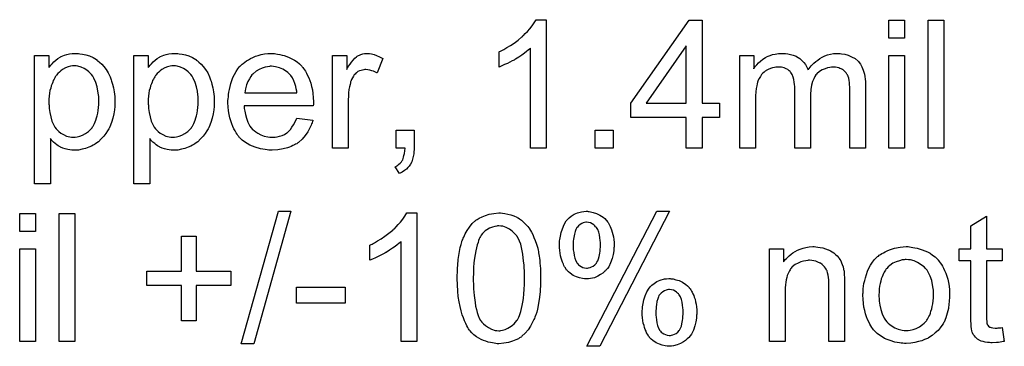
# Model space of a CAD drawing. Extents: x -2 to 8.5, y -2.9 to 5.2.
# Tile 178 of 207: x 5.163 to 5.78, y 2.935 to 3.14. Entities that reach past the tile are written whole.
import ezdxf

# ---------------------------------------------------------------- set-up
doc = ezdxf.new("R2010")
doc.units = 0
doc.layers.add('acc-ni-360-20-out-a_document', color=1, linetype='CONTINUOUS')

msp = doc.modelspace()

# ---------------------------------------------------------------- linework, layer by layer
at = {"layer": 'acc-ni-360-20-out-a_document', "color": 1}
for points in [[(5.492921, 3.059366), (5.483086, 3.059366), (5.483086, 3.12196), (5.482971, 3.121844), (5.482392, 3.121382), (5.481698, 3.120687), (5.480541, 3.119878), (5.479268, 3.118836), (5.477648, 3.117679), (5.475797, 3.116406), (5.473715, 3.115134), (5.473599, 3.115134), (5.473483, 3.115018), (5.472789, 3.114555), (5.471632, 3.113977), (5.470243, 3.113282), (5.468624, 3.112473), (5.466888, 3.111663), (5.465153, 3.110853), (5.463417, 3.110159), (5.463417, 3.119646), (5.463533, 3.119646), (5.463764, 3.119877), (5.464227, 3.119993), (5.464806, 3.12034), (5.4655, 3.120687), (5.46631, 3.12115), (5.468277, 3.122307), (5.470591, 3.12358), (5.472905, 3.1252), (5.475334, 3.127051), (5.477764, 3.129018), (5.47788, 3.129133), (5.477995, 3.129249), (5.478342, 3.129596), (5.478805, 3.129943), (5.479847, 3.1311), (5.481235, 3.132489), (5.482623, 3.134109), (5.484127, 3.13596), (5.4854, 3.137811), (5.486557, 3.139778), (5.492921, 3.139778), (5.492921, 3.059366)], [(5.590572, 3.087597), (5.601447, 3.087597), (5.601447, 3.078573), (5.590572, 3.078573), (5.590572, 3.059366), (5.580737, 3.059366), (5.580737, 3.078573), (5.545911, 3.078573), (5.545911, 3.087597), (5.582588, 3.139431), (5.590572, 3.139431), (5.590572, 3.087597)], [(5.717379, 3.128208), (5.707544, 3.128208), (5.707544, 3.139431), (5.717379, 3.139431), (5.717379, 3.128208)], [(5.742023, 3.059366), (5.732188, 3.059366), (5.732188, 3.139431), (5.742023, 3.139431), (5.742023, 3.059366)], [(5.580737, 3.123464), (5.555514, 3.087597), (5.580737, 3.087597), (5.580737, 3.123464)], [(5.199968, 3.118605), (5.200778, 3.118489), (5.202514, 3.118258), (5.204596, 3.117795), (5.206795, 3.117101), (5.208993, 3.116059), (5.211191, 3.114787), (5.211307, 3.114787), (5.211423, 3.114555), (5.212117, 3.114092), (5.213158, 3.113167), (5.214431, 3.11201), (5.215819, 3.110506), (5.217208, 3.108655), (5.218596, 3.106456), (5.219753, 3.104026), (5.219753, 3.103911), (5.219869, 3.103679), (5.219984, 3.103332), (5.220216, 3.102869), (5.220447, 3.102175), (5.220679, 3.101365), (5.221257, 3.099514), (5.221836, 3.0972), (5.222298, 3.094655), (5.222645, 3.091762), (5.222761, 3.088754), (5.222761, 3.088638), (5.222761, 3.088407), (5.222761, 3.087944), (5.222761, 3.08725), (5.222645, 3.08644), (5.222645, 3.085515), (5.222414, 3.083432), (5.221951, 3.080887), (5.221373, 3.078225), (5.220563, 3.075449), (5.219522, 3.072672), (5.219522, 3.072556), (5.219406, 3.072325), (5.219175, 3.071978), (5.218943, 3.071515), (5.218133, 3.070242), (5.217092, 3.068622), (5.215819, 3.066887), (5.214199, 3.065151), (5.212348, 3.063416), (5.21015, 3.061796), (5.210034, 3.061796), (5.209918, 3.06168), (5.209571, 3.061449), (5.209109, 3.061218), (5.207952, 3.060639), (5.206332, 3.059945), (5.204365, 3.059251), (5.202282, 3.058672), (5.199853, 3.058209), (5.197423, 3.058094), (5.196613, 3.058094), (5.195687, 3.058209), (5.19453, 3.058325), (5.193142, 3.058556), (5.191638, 3.058903), (5.190134, 3.059366), (5.18863, 3.060061), (5.188514, 3.060176), (5.187935, 3.060408), (5.187241, 3.06087), (5.186316, 3.061565), (5.18539, 3.062259), (5.184233, 3.063184), (5.183192, 3.064226), (5.182266, 3.065383), (5.182266, 3.037152), (5.172432, 3.037152), (5.172432, 3.117448), (5.181341, 3.117448), (5.181341, 3.109811), (5.181456, 3.110043), (5.181919, 3.110506), (5.182498, 3.111316), (5.183423, 3.112241), (5.184465, 3.113398), (5.185622, 3.114439), (5.18701, 3.115481), (5.188398, 3.116406), (5.18863, 3.116522), (5.189092, 3.116753), (5.190018, 3.117101), (5.191175, 3.117563), (5.192564, 3.118026), (5.194183, 3.118373), (5.196034, 3.118605), (5.198117, 3.11872), (5.19939, 3.11872), (5.199968, 3.118605)], [(5.262215, 3.118605), (5.263025, 3.118489), (5.26476, 3.118258), (5.266843, 3.117795), (5.269041, 3.117101), (5.271239, 3.116059), (5.273438, 3.114787), (5.273553, 3.114787), (5.273669, 3.114555), (5.274363, 3.114092), (5.275405, 3.113167), (5.276677, 3.11201), (5.278066, 3.110506), (5.279454, 3.108655), (5.280843, 3.106456), (5.282, 3.104026), (5.282, 3.103911), (5.282115, 3.103679), (5.282231, 3.103332), (5.282462, 3.102869), (5.282694, 3.102175), (5.282925, 3.101365), (5.283504, 3.099514), (5.284082, 3.0972), (5.284545, 3.094655), (5.284892, 3.091762), (5.285008, 3.088754), (5.285008, 3.088638), (5.285008, 3.088407), (5.285008, 3.087944), (5.285008, 3.08725), (5.284892, 3.08644), (5.284892, 3.085515), (5.284661, 3.083432), (5.284198, 3.080887), (5.283619, 3.078225), (5.28281, 3.075449), (5.281768, 3.072672), (5.281768, 3.072556), (5.281653, 3.072325), (5.281421, 3.071978), (5.28119, 3.071515), (5.28038, 3.070242), (5.279338, 3.068622), (5.278066, 3.066887), (5.276446, 3.065151), (5.274595, 3.063416), (5.272396, 3.061796), (5.272281, 3.061796), (5.272165, 3.06168), (5.271818, 3.061449), (5.271355, 3.061218), (5.270198, 3.060639), (5.268578, 3.059945), (5.266611, 3.059251), (5.264529, 3.058672), (5.262099, 3.058209), (5.259669, 3.058094), (5.25886, 3.058094), (5.257934, 3.058209), (5.256777, 3.058325), (5.255389, 3.058556), (5.253885, 3.058903), (5.25238, 3.059366), (5.250876, 3.060061), (5.250761, 3.060176), (5.250182, 3.060408), (5.249488, 3.06087), (5.248562, 3.061565), (5.247637, 3.062259), (5.24648, 3.063184), (5.245438, 3.064226), (5.244513, 3.065383), (5.244513, 3.037152), (5.234678, 3.037152), (5.234678, 3.117448), (5.243587, 3.117448), (5.243587, 3.109811), (5.243703, 3.110043), (5.244166, 3.110506), (5.244744, 3.111316), (5.24567, 3.112241), (5.246711, 3.113398), (5.247868, 3.114439), (5.249257, 3.115481), (5.250645, 3.116406), (5.250876, 3.116522), (5.251339, 3.116753), (5.252265, 3.117101), (5.253422, 3.117563), (5.25481, 3.118026), (5.25643, 3.118373), (5.258281, 3.118605), (5.260364, 3.11872), (5.261636, 3.11872), (5.262215, 3.118605)], [(5.32261, 3.118605), (5.323536, 3.118489), (5.324693, 3.118258), (5.325966, 3.118026), (5.32747, 3.117679), (5.328858, 3.117332), (5.330478, 3.116753), (5.331982, 3.116175), (5.333602, 3.115365), (5.335222, 3.114439), (5.336841, 3.113398), (5.338346, 3.112126), (5.339734, 3.110737), (5.33985, 3.110621), (5.340081, 3.11039), (5.340428, 3.109927), (5.340891, 3.109233), (5.341469, 3.108423), (5.342048, 3.107497), (5.342742, 3.10634), (5.343436, 3.104952), (5.344131, 3.103448), (5.344825, 3.101828), (5.345403, 3.099977), (5.345982, 3.09801), (5.346444, 3.095812), (5.346792, 3.093498), (5.347023, 3.091068), (5.347139, 3.088407), (5.347139, 3.088291), (5.347139, 3.087829), (5.347139, 3.087019), (5.347023, 3.085862), (5.303636, 3.085862), (5.303636, 3.085746), (5.303636, 3.085399), (5.303751, 3.084936), (5.303751, 3.084242), (5.303867, 3.083432), (5.304098, 3.082506), (5.304445, 3.080424), (5.30514, 3.07811), (5.306065, 3.075564), (5.307338, 3.07325), (5.308958, 3.071168), (5.309073, 3.071168), (5.309189, 3.070936), (5.309883, 3.070358), (5.310925, 3.069548), (5.312313, 3.068738), (5.314164, 3.067812), (5.316247, 3.067003), (5.318561, 3.066424), (5.319833, 3.066308), (5.321222, 3.066193), (5.322148, 3.066193), (5.323189, 3.066308), (5.324462, 3.06654), (5.32585, 3.066887), (5.32747, 3.06735), (5.328974, 3.068044), (5.330478, 3.068969), (5.330594, 3.069085), (5.331172, 3.069548), (5.331866, 3.070242), (5.332676, 3.071168), (5.333602, 3.07244), (5.334643, 3.07406), (5.335684, 3.075911), (5.33661, 3.07811), (5.346792, 3.076837), (5.346792, 3.076721), (5.346676, 3.07649), (5.34656, 3.076027), (5.346329, 3.075333), (5.345982, 3.074639), (5.345635, 3.073713), (5.344709, 3.071746), (5.343552, 3.069548), (5.341932, 3.067234), (5.340081, 3.065036), (5.337767, 3.062953), (5.337651, 3.062953), (5.33742, 3.062722), (5.337073, 3.06249), (5.33661, 3.062143), (5.335916, 3.061796), (5.335222, 3.061449), (5.334296, 3.060986), (5.333255, 3.060523), (5.332098, 3.060061), (5.330941, 3.059598), (5.328048, 3.058903), (5.324809, 3.058325), (5.321222, 3.058094), (5.319949, 3.058094), (5.319139, 3.058209), (5.318098, 3.058325), (5.316825, 3.058556), (5.315437, 3.058788), (5.313933, 3.059019), (5.310693, 3.059945), (5.308958, 3.060639), (5.307338, 3.061333), (5.305602, 3.062259), (5.303983, 3.0633), (5.302479, 3.064457), (5.300974, 3.065845), (5.300859, 3.065961), (5.300627, 3.066193), (5.30028, 3.066655), (5.299817, 3.06735), (5.299239, 3.06816), (5.29866, 3.069085), (5.297966, 3.070242), (5.297272, 3.071515), (5.296578, 3.073019), (5.295884, 3.074639), (5.295305, 3.07649), (5.294727, 3.078457), (5.294264, 3.080539), (5.293917, 3.082853), (5.293685, 3.085283), (5.29357, 3.087829), (5.29357, 3.087944), (5.29357, 3.088523), (5.29357, 3.089217), (5.293685, 3.090258), (5.293801, 3.091531), (5.293917, 3.092919), (5.294148, 3.094539), (5.294495, 3.096159), (5.295421, 3.099861), (5.295999, 3.101713), (5.296694, 3.103679), (5.297619, 3.105531), (5.29866, 3.107266), (5.299817, 3.109002), (5.30109, 3.110621), (5.301206, 3.110737), (5.301437, 3.110968), (5.3019, 3.111316), (5.302479, 3.111894), (5.303173, 3.112473), (5.304098, 3.113167), (5.30514, 3.113977), (5.306412, 3.114671), (5.307685, 3.115481), (5.309189, 3.116175), (5.310809, 3.116869), (5.312544, 3.117448), (5.314396, 3.118026), (5.316363, 3.118373), (5.318445, 3.118605), (5.320643, 3.11872), (5.3218, 3.11872), (5.32261, 3.118605)], [(5.382311, 3.118605), (5.383584, 3.118373), (5.385088, 3.11791), (5.386708, 3.117332), (5.388559, 3.116522), (5.390526, 3.115481), (5.38694, 3.106456), (5.386824, 3.106572), (5.386361, 3.106803), (5.385667, 3.10715), (5.384741, 3.107497), (5.3837, 3.107845), (5.382427, 3.108192), (5.381154, 3.108423), (5.379882, 3.108539), (5.379303, 3.108539), (5.378725, 3.108423), (5.377915, 3.108307), (5.377105, 3.108076), (5.376064, 3.107729), (5.375022, 3.107266), (5.374097, 3.106572), (5.373981, 3.106456), (5.373634, 3.106225), (5.373287, 3.105762), (5.372708, 3.105184), (5.37213, 3.104374), (5.371551, 3.103448), (5.370973, 3.102407), (5.37051, 3.101134), (5.370394, 3.100903), (5.370279, 3.100208), (5.370047, 3.099167), (5.3697, 3.097779), (5.369353, 3.096043), (5.369122, 3.094076), (5.369006, 3.091994), (5.36889, 3.08968), (5.36889, 3.059366), (5.359056, 3.059366), (5.359056, 3.117448), (5.367965, 3.117448), (5.367965, 3.108655), (5.36808, 3.10877), (5.368543, 3.10958), (5.369122, 3.110621), (5.370047, 3.111894), (5.370973, 3.113167), (5.372014, 3.114555), (5.373056, 3.115712), (5.374097, 3.116638), (5.374212, 3.116753), (5.37456, 3.116985), (5.375254, 3.117332), (5.375948, 3.117679), (5.376874, 3.118026), (5.378031, 3.118373), (5.379188, 3.118605), (5.38046, 3.11872), (5.38127, 3.11872), (5.382311, 3.118605)], [(5.676421, 3.118605), (5.677231, 3.118605), (5.678041, 3.118489), (5.680008, 3.118142), (5.68209, 3.117564), (5.684288, 3.116638), (5.686487, 3.115481), (5.688338, 3.113861), (5.688569, 3.11363), (5.689032, 3.112936), (5.689842, 3.111894), (5.690189, 3.111084), (5.690652, 3.110274), (5.691115, 3.109233), (5.691462, 3.108192), (5.691925, 3.107035), (5.692272, 3.105646), (5.692503, 3.104258), (5.692735, 3.102638), (5.692966, 3.101018), (5.692966, 3.099167), (5.692966, 3.059366), (5.683132, 3.059366), (5.683132, 3.095812), (5.683132, 3.095928), (5.683132, 3.096043), (5.683132, 3.096738), (5.683132, 3.097779), (5.683016, 3.099052), (5.6829, 3.10044), (5.682784, 3.101828), (5.682553, 3.103217), (5.682206, 3.104258), (5.682206, 3.104374), (5.681975, 3.104721), (5.681743, 3.105184), (5.681396, 3.105762), (5.680933, 3.106456), (5.680355, 3.107151), (5.67966, 3.107845), (5.678735, 3.108539), (5.678619, 3.108655), (5.678272, 3.10877), (5.677809, 3.109002), (5.676999, 3.109349), (5.67619, 3.109696), (5.675148, 3.109927), (5.674107, 3.110043), (5.672834, 3.110159), (5.672256, 3.110159), (5.671793, 3.110043), (5.670636, 3.109927), (5.669248, 3.109696), (5.667628, 3.109117), (5.665892, 3.108423), (5.664157, 3.107382), (5.662537, 3.105994), (5.662421, 3.105762), (5.661958, 3.105184), (5.661264, 3.104258), (5.66057, 3.10287), (5.65976, 3.101018), (5.659182, 3.09882), (5.658719, 3.096159), (5.658487, 3.093035), (5.658487, 3.059366), (5.648653, 3.059366), (5.648653, 3.096969), (5.648653, 3.097085), (5.648653, 3.097316), (5.648653, 3.097547), (5.648653, 3.09801), (5.648537, 3.099283), (5.648306, 3.100671), (5.648074, 3.102291), (5.647612, 3.103911), (5.647033, 3.105415), (5.646223, 3.106803), (5.646108, 3.106919), (5.64576, 3.107382), (5.645182, 3.107845), (5.644372, 3.108539), (5.643331, 3.109117), (5.641942, 3.109696), (5.640323, 3.110043), (5.638356, 3.110159), (5.637661, 3.110159), (5.636851, 3.110043), (5.635926, 3.109927), (5.634769, 3.10958), (5.633381, 3.109233), (5.632108, 3.108655), (5.630719, 3.10796), (5.630604, 3.107845), (5.630141, 3.107498), (5.629562, 3.107035), (5.628752, 3.106341), (5.627943, 3.105415), (5.627133, 3.104258), (5.626323, 3.102985), (5.625629, 3.101481), (5.625513, 3.10125), (5.625397, 3.100671), (5.625166, 3.099746), (5.624819, 3.098473), (5.624472, 3.096738), (5.62424, 3.094655), (5.624124, 3.092225), (5.624009, 3.089448), (5.624009, 3.059366), (5.614174, 3.059366), (5.614174, 3.117448), (5.622967, 3.117448), (5.622967, 3.109117), (5.623083, 3.109349), (5.62343, 3.109812), (5.624124, 3.110622), (5.624934, 3.111547), (5.625976, 3.112704), (5.627248, 3.113861), (5.628637, 3.115018), (5.630257, 3.116059), (5.630488, 3.116175), (5.631066, 3.116522), (5.631992, 3.116869), (5.633265, 3.117448), (5.634769, 3.117911), (5.636504, 3.118258), (5.638471, 3.118605), (5.640554, 3.11872), (5.641595, 3.11872), (5.642868, 3.118605), (5.644256, 3.118373), (5.645992, 3.118026), (5.647727, 3.117564), (5.649463, 3.116869), (5.651083, 3.115944), (5.651314, 3.115828), (5.651777, 3.115481), (5.652471, 3.114902), (5.653397, 3.113977), (5.654322, 3.112936), (5.655364, 3.111663), (5.656289, 3.110159), (5.656983, 3.108423), (5.657099, 3.108539), (5.65733, 3.108886), (5.657677, 3.109349), (5.658256, 3.110043), (5.65895, 3.110853), (5.65976, 3.111663), (5.660686, 3.112588), (5.661843, 3.11363), (5.663115, 3.114555), (5.664388, 3.115481), (5.665892, 3.116291), (5.667512, 3.117101), (5.669248, 3.117795), (5.671099, 3.118258), (5.67295, 3.118605), (5.675033, 3.11872), (5.675842, 3.11872), (5.676421, 3.118605)], [(5.717379, 3.059366), (5.707544, 3.059366), (5.707544, 3.117448), (5.717379, 3.117448), (5.717379, 3.059366)], [(5.197191, 3.110968), (5.196613, 3.110968), (5.19615, 3.110853), (5.194993, 3.110621), (5.193489, 3.110274), (5.191754, 3.10958), (5.189902, 3.108539), (5.188861, 3.107845), (5.187935, 3.107035), (5.18701, 3.106109), (5.186084, 3.105068), (5.186084, 3.104952), (5.185853, 3.104836), (5.185622, 3.104489), (5.18539, 3.104026), (5.185043, 3.103332), (5.18458, 3.102638), (5.184117, 3.101713), (5.18377, 3.100787), (5.183307, 3.09963), (5.182845, 3.098357), (5.182498, 3.096969), (5.182035, 3.095465), (5.181803, 3.093729), (5.181572, 3.091994), (5.181341, 3.090142), (5.181341, 3.08806), (5.181341, 3.087944), (5.181341, 3.087597), (5.181341, 3.087019), (5.181456, 3.086209), (5.181456, 3.085283), (5.181572, 3.084242), (5.181919, 3.081812), (5.182498, 3.079035), (5.183192, 3.076374), (5.184349, 3.073713), (5.185043, 3.072556), (5.185853, 3.071515), (5.186084, 3.071283), (5.186663, 3.070705), (5.187588, 3.069779), (5.188861, 3.068854), (5.190481, 3.067928), (5.192332, 3.067003), (5.194415, 3.066424), (5.195572, 3.066308), (5.196729, 3.066193), (5.197423, 3.066193), (5.197886, 3.066308), (5.199043, 3.06654), (5.200663, 3.066887), (5.202398, 3.067581), (5.204249, 3.068507), (5.2061, 3.069895), (5.207026, 3.070705), (5.207952, 3.071631), (5.207952, 3.071746), (5.208183, 3.071862), (5.208414, 3.072209), (5.208646, 3.072672), (5.209109, 3.07325), (5.209456, 3.07406), (5.209918, 3.07487), (5.210381, 3.075911), (5.210728, 3.076953), (5.211191, 3.078341), (5.211654, 3.079729), (5.212001, 3.081234), (5.212233, 3.082969), (5.212464, 3.08482), (5.212695, 3.086787), (5.212695, 3.08887), (5.212695, 3.088985), (5.212695, 3.089333), (5.212695, 3.089911), (5.21258, 3.090721), (5.21258, 3.091647), (5.212464, 3.092688), (5.212117, 3.095118), (5.211538, 3.097779), (5.210728, 3.10044), (5.209571, 3.103101), (5.208877, 3.104374), (5.208067, 3.105415), (5.208067, 3.105531), (5.207836, 3.105646), (5.207257, 3.10634), (5.206332, 3.10715), (5.205059, 3.108192), (5.203439, 3.109233), (5.201588, 3.110159), (5.199506, 3.110737), (5.198349, 3.110853), (5.197191, 3.110968)], [(5.259438, 3.110968), (5.25886, 3.110968), (5.258397, 3.110853), (5.25724, 3.110621), (5.255736, 3.110274), (5.254, 3.10958), (5.252149, 3.108539), (5.251108, 3.107845), (5.250182, 3.107035), (5.249257, 3.106109), (5.248331, 3.105068), (5.248331, 3.104952), (5.2481, 3.104836), (5.247868, 3.104489), (5.247637, 3.104026), (5.24729, 3.103332), (5.246827, 3.102638), (5.246364, 3.101713), (5.246017, 3.100787), (5.245554, 3.09963), (5.245091, 3.098357), (5.244744, 3.096969), (5.244281, 3.095465), (5.24405, 3.093729), (5.243819, 3.091994), (5.243587, 3.090142), (5.243587, 3.08806), (5.243587, 3.087944), (5.243587, 3.087597), (5.243587, 3.087019), (5.243703, 3.086209), (5.243703, 3.085283), (5.243819, 3.084242), (5.244166, 3.081812), (5.244744, 3.079035), (5.245438, 3.076374), (5.246595, 3.073713), (5.24729, 3.072556), (5.2481, 3.071515), (5.248331, 3.071283), (5.248909, 3.070705), (5.249835, 3.069779), (5.251108, 3.068854), (5.252727, 3.067928), (5.254579, 3.067003), (5.256661, 3.066424), (5.257818, 3.066308), (5.258975, 3.066193), (5.259669, 3.066193), (5.260132, 3.066308), (5.261289, 3.06654), (5.262909, 3.066887), (5.264645, 3.067581), (5.266496, 3.068507), (5.268347, 3.069895), (5.269273, 3.070705), (5.270198, 3.071631), (5.270198, 3.071746), (5.27043, 3.071862), (5.270661, 3.072209), (5.270892, 3.072672), (5.271355, 3.07325), (5.271702, 3.07406), (5.272165, 3.07487), (5.272628, 3.075911), (5.272975, 3.076953), (5.273438, 3.078341), (5.273901, 3.079729), (5.274248, 3.081234), (5.274479, 3.082969), (5.274711, 3.08482), (5.274942, 3.086787), (5.274942, 3.08887), (5.274942, 3.088985), (5.274942, 3.089333), (5.274942, 3.089911), (5.274826, 3.090721), (5.274826, 3.091647), (5.274711, 3.092688), (5.274363, 3.095118), (5.273785, 3.097779), (5.272975, 3.10044), (5.271818, 3.103101), (5.271124, 3.104374), (5.270314, 3.105415), (5.270314, 3.105531), (5.270083, 3.105646), (5.269504, 3.10634), (5.268578, 3.10715), (5.267306, 3.108192), (5.265686, 3.109233), (5.263835, 3.110159), (5.261752, 3.110737), (5.260595, 3.110853), (5.259438, 3.110968)], [(5.320759, 3.110621), (5.320065, 3.110621), (5.319602, 3.110506), (5.318329, 3.11039), (5.316825, 3.110043), (5.314974, 3.109464), (5.313007, 3.108655), (5.311156, 3.107497), (5.309305, 3.105993), (5.309073, 3.105762), (5.308611, 3.105184), (5.307801, 3.104142), (5.306991, 3.102754), (5.306065, 3.101134), (5.305255, 3.099051), (5.304561, 3.096622), (5.304214, 3.093961), (5.336726, 3.093961), (5.336726, 3.094076), (5.336726, 3.094308), (5.33661, 3.094655), (5.33661, 3.095118), (5.336379, 3.096506), (5.336032, 3.09801), (5.335453, 3.099861), (5.334874, 3.101597), (5.333949, 3.103332), (5.332908, 3.104836), (5.332908, 3.104952), (5.332676, 3.105068), (5.332098, 3.105762), (5.331056, 3.106688), (5.329668, 3.107729), (5.327932, 3.10877), (5.32585, 3.109696), (5.32342, 3.11039), (5.322148, 3.110506), (5.320759, 3.110621)], [(5.410195, 3.059366), (5.410195, 3.059251), (5.410195, 3.059135), (5.410195, 3.058788), (5.410195, 3.058325), (5.410079, 3.057284), (5.409964, 3.05578), (5.409617, 3.054276), (5.40927, 3.05254), (5.408691, 3.05092), (5.407997, 3.049416), (5.407881, 3.0493), (5.407534, 3.048838), (5.407071, 3.048143), (5.406261, 3.047218), (5.405336, 3.046292), (5.404179, 3.045367), (5.402675, 3.044325), (5.401055, 3.043515), (5.398278, 3.047681), (5.398394, 3.047796), (5.398741, 3.047912), (5.399319, 3.048259), (5.400014, 3.048722), (5.400708, 3.0493), (5.401518, 3.049995), (5.402212, 3.050805), (5.40279, 3.05173), (5.402906, 3.051846), (5.403022, 3.052193), (5.403253, 3.052887), (5.4036, 3.053697), (5.403832, 3.054738), (5.404179, 3.056127), (5.40441, 3.057631), (5.404526, 3.059366), (5.398972, 3.059366), (5.398972, 3.070589), (5.410195, 3.070589), (5.410195, 3.059366)], [(5.53492, 3.059366), (5.523697, 3.059366), (5.523697, 3.070589), (5.53492, 3.070589), (5.53492, 3.059366)], [(5.172895, 3.007255), (5.16306, 3.007255), (5.16306, 3.018478), (5.172895, 3.018478), (5.172895, 3.007255)], [(5.197539, 2.938414), (5.187704, 2.938414), (5.187704, 3.018478), (5.197539, 3.018478), (5.197539, 2.938414)], [(5.309768, 2.937025), (5.3019, 2.937025), (5.325156, 3.019866), (5.333023, 3.019866), (5.309768, 2.937025)], [(5.411931, 2.938414), (5.402096, 2.938414), (5.402096, 3.001007), (5.40198, 3.000892), (5.401402, 3.000429), (5.400708, 2.999735), (5.399551, 2.998925), (5.398278, 2.997883), (5.396658, 2.996726), (5.394807, 2.995454), (5.392725, 2.994181), (5.392609, 2.994181), (5.392493, 2.994065), (5.391799, 2.993602), (5.390642, 2.993024), (5.389253, 2.99233), (5.387634, 2.99152), (5.385898, 2.99071), (5.384163, 2.9899), (5.382427, 2.989206), (5.382427, 2.998693), (5.382543, 2.998693), (5.382774, 2.998925), (5.383237, 2.99904), (5.383816, 2.999387), (5.38451, 2.999735), (5.38532, 3.000197), (5.387287, 3.001354), (5.389601, 3.002627), (5.391915, 3.004247), (5.394344, 3.006098), (5.396774, 3.008065), (5.39689, 3.008181), (5.397005, 3.008296), (5.397352, 3.008643), (5.397815, 3.00899), (5.398857, 3.010148), (5.400245, 3.011536), (5.401633, 3.013156), (5.403137, 3.015007), (5.40441, 3.016858), (5.405567, 3.018825), (5.411931, 3.018825), (5.411931, 2.938414)], [(5.465615, 3.018709), (5.46712, 3.018478), (5.468855, 3.018131), (5.470706, 3.017668), (5.472673, 3.01709), (5.474524, 3.016164), (5.47464, 3.016164), (5.474756, 3.016048), (5.475334, 3.015701), (5.47626, 3.015123), (5.477417, 3.014313), (5.47869, 3.013156), (5.480078, 3.011883), (5.481351, 3.010379), (5.482623, 3.008644), (5.482739, 3.008412), (5.483202, 3.007834), (5.483665, 3.006792), (5.484475, 3.005288), (5.485169, 3.003553), (5.486094, 3.001586), (5.486904, 2.999272), (5.487599, 2.996726), (5.487599, 2.996611), (5.487714, 2.996379), (5.48783, 2.996032), (5.487946, 2.995454), (5.488061, 2.99476), (5.488177, 2.99395), (5.488408, 2.992908), (5.488524, 2.991751), (5.488756, 2.990479), (5.488871, 2.98909), (5.488987, 2.98747), (5.489218, 2.985851), (5.489334, 2.983999), (5.489334, 2.982148), (5.48945, 2.980066), (5.48945, 2.977867), (5.48945, 2.977752), (5.48945, 2.977289), (5.48945, 2.976479), (5.48945, 2.975553), (5.489334, 2.974281), (5.489334, 2.972892), (5.489218, 2.971388), (5.489103, 2.969768), (5.488756, 2.966066), (5.488177, 2.962248), (5.487483, 2.958545), (5.48702, 2.95681), (5.486441, 2.955074), (5.486441, 2.954959), (5.486326, 2.954727), (5.486094, 2.954265), (5.485863, 2.953686), (5.485632, 2.952876), (5.485169, 2.952066), (5.484243, 2.950099), (5.483086, 2.948017), (5.481582, 2.945703), (5.479847, 2.94362), (5.477764, 2.941653), (5.477648, 2.941653), (5.477533, 2.941422), (5.477185, 2.94119), (5.476723, 2.940959), (5.476144, 2.940612), (5.475566, 2.940149), (5.47383, 2.939339), (5.471748, 2.938529), (5.469318, 2.937719), (5.466425, 2.937256), (5.463301, 2.937025), (5.462145, 2.937025), (5.461335, 2.937141), (5.460409, 2.937256), (5.459252, 2.937488), (5.457979, 2.937719), (5.456591, 2.938066), (5.455203, 2.938529), (5.453698, 2.938992), (5.452194, 2.939686), (5.45069, 2.940496), (5.449186, 2.941422), (5.447682, 2.942579), (5.446294, 2.943851), (5.445021, 2.94524), (5.444905, 2.945356), (5.444674, 2.945703), (5.444327, 2.946281), (5.443748, 2.947207), (5.44317, 2.948248), (5.442591, 2.949636), (5.441781, 2.951256), (5.441087, 2.953107), (5.440393, 2.95519), (5.439699, 2.95762), (5.439005, 2.960281), (5.438426, 2.963289), (5.437847, 2.966529), (5.4375, 2.97), (5.437269, 2.973818), (5.437153, 2.977867), (5.437153, 2.977983), (5.437153, 2.978446), (5.437153, 2.979256), (5.437153, 2.980181), (5.437269, 2.981454), (5.437269, 2.982842), (5.437385, 2.984346), (5.4375, 2.986082), (5.437847, 2.989669), (5.438426, 2.993487), (5.43912, 2.997305), (5.439583, 2.99904), (5.440046, 3.000776), (5.440046, 3.000892), (5.440162, 3.001123), (5.440393, 3.001586), (5.440624, 3.002164), (5.440856, 3.002974), (5.441319, 3.003784), (5.442244, 3.005751), (5.443401, 3.007834), (5.444905, 3.010032), (5.446641, 3.01223), (5.448723, 3.014081), (5.448839, 3.014081), (5.448955, 3.014313), (5.449302, 3.014544), (5.449765, 3.014776), (5.450343, 3.015238), (5.451037, 3.015585), (5.452773, 3.016511), (5.454855, 3.017321), (5.457285, 3.018131), (5.460178, 3.018594), (5.463301, 3.018825), (5.464343, 3.018825), (5.465615, 3.018709)], [(5.5193, 3.019751), (5.519879, 3.019751), (5.520689, 3.019635), (5.522424, 3.019172), (5.524391, 3.018594), (5.526474, 3.017552), (5.528556, 3.01628), (5.529598, 3.015354), (5.530523, 3.014428), (5.530639, 3.014313), (5.530755, 3.014197), (5.530986, 3.01385), (5.531333, 3.013387), (5.53168, 3.012809), (5.532143, 3.012115), (5.532606, 3.011305), (5.533069, 3.010379), (5.533531, 3.009338), (5.533878, 3.008181), (5.534341, 3.006908), (5.534688, 3.005404), (5.535035, 3.0039), (5.535267, 3.00228), (5.535498, 3.000429), (5.535498, 2.998578), (5.535498, 2.998462), (5.535498, 2.998115), (5.535498, 2.997652), (5.535383, 2.996958), (5.535383, 2.996032), (5.535267, 2.995107), (5.53492, 2.992793), (5.534226, 2.990247), (5.5333, 2.987702), (5.532143, 2.985156), (5.531333, 2.983999), (5.530408, 2.982958), (5.530176, 2.982727), (5.529482, 2.982148), (5.528441, 2.981223), (5.527052, 2.980297), (5.525201, 2.979256), (5.523118, 2.97833), (5.520804, 2.977752), (5.519532, 2.977636), (5.518143, 2.97752), (5.517449, 2.97752), (5.516986, 2.977636), (5.515598, 2.977752), (5.513862, 2.978214), (5.512011, 2.978793), (5.509929, 2.979718), (5.507962, 2.981107), (5.50692, 2.981917), (5.505995, 2.982842), (5.505995, 2.982958), (5.505763, 2.983074), (5.505532, 2.983421), (5.505301, 2.983884), (5.504953, 2.984462), (5.504491, 2.985156), (5.504028, 2.985966), (5.503681, 2.986892), (5.503218, 2.988049), (5.502755, 2.989206), (5.502408, 2.990594), (5.501945, 2.991983), (5.501714, 2.993602), (5.501483, 2.995338), (5.501251, 2.997189), (5.501251, 2.999156), (5.501251, 2.999272), (5.501251, 2.999503), (5.501251, 2.999966), (5.501367, 3.00066), (5.501367, 3.001354), (5.501483, 3.00228), (5.50183, 3.004247), (5.502292, 3.006561), (5.503102, 3.008991), (5.504144, 3.011536), (5.505532, 3.01385), (5.505532, 3.013966), (5.505763, 3.014081), (5.506342, 3.014776), (5.507267, 3.015701), (5.508656, 3.016858), (5.510507, 3.018015), (5.51259, 3.018941), (5.515135, 3.019635), (5.516524, 3.019751), (5.518028, 3.019866), (5.518722, 3.019866), (5.5193, 3.019751)], [(5.526474, 2.935405), (5.518375, 2.935405), (5.562225, 3.019866), (5.570208, 3.019866), (5.526474, 2.935405)], [(5.768749, 2.996495), (5.7787, 2.996495), (5.7787, 2.988859), (5.768749, 2.988859), (5.768749, 2.954727), (5.768749, 2.954496), (5.768749, 2.954033), (5.768749, 2.953339), (5.768865, 2.952529), (5.768981, 2.950678), (5.769097, 2.949868), (5.769212, 2.949289), (5.769328, 2.949058), (5.769675, 2.948595), (5.770138, 2.948017), (5.770948, 2.947438), (5.771179, 2.947323), (5.771758, 2.947091), (5.772799, 2.94686), (5.774303, 2.946744), (5.77546, 2.946744), (5.776039, 2.94686), (5.776849, 2.94686), (5.777774, 2.946975), (5.7787, 2.947091), (5.779972, 2.938414), (5.779741, 2.938414), (5.779278, 2.938298), (5.778468, 2.938182), (5.777427, 2.938066), (5.77627, 2.937835), (5.774997, 2.937719), (5.772452, 2.937604), (5.771526, 2.937604), (5.770601, 2.937719), (5.769444, 2.937835), (5.768055, 2.937951), (5.766667, 2.938298), (5.765394, 2.938645), (5.764122, 2.939224), (5.764006, 2.939339), (5.763659, 2.939571), (5.763196, 2.939918), (5.762502, 2.940496), (5.761923, 2.941075), (5.761229, 2.941885), (5.760535, 2.942695), (5.760072, 2.943736), (5.760072, 2.943852), (5.759841, 2.944314), (5.759725, 2.945124), (5.759493, 2.946281), (5.759262, 2.947785), (5.759146, 2.948711), (5.759146, 2.949752), (5.759031, 2.951025), (5.758915, 2.952298), (5.758915, 2.953686), (5.758915, 2.955306), (5.758915, 2.988859), (5.751626, 2.988859), (5.751626, 2.996495), (5.758915, 2.996495), (5.758915, 3.010842), (5.768749, 3.016742), (5.768749, 2.996495)], [(5.463186, 3.010726), (5.462492, 3.010726), (5.462029, 3.01061), (5.460756, 3.010379), (5.459252, 3.010032), (5.457516, 3.009338), (5.455665, 3.008296), (5.45474, 3.007602), (5.453814, 3.006908), (5.453004, 3.005982), (5.452194, 3.004941), (5.452194, 3.004825), (5.451963, 3.004594), (5.451731, 3.004131), (5.451384, 3.003553), (5.451037, 3.002627), (5.450574, 3.001586), (5.450227, 3.000313), (5.449765, 2.998809), (5.449302, 2.997073), (5.448839, 2.995106), (5.448376, 2.992908), (5.448029, 2.990479), (5.447682, 2.987702), (5.447451, 2.984693), (5.447335, 2.981454), (5.447219, 2.977867), (5.447219, 2.977636), (5.447219, 2.977057), (5.447219, 2.976016), (5.447335, 2.974628), (5.447335, 2.973124), (5.447451, 2.971272), (5.447566, 2.969305), (5.447798, 2.967223), (5.448376, 2.962711), (5.448723, 2.960512), (5.449186, 2.95843), (5.449649, 2.956463), (5.450343, 2.954611), (5.451037, 2.952992), (5.451847, 2.951603), (5.451847, 2.951488), (5.452079, 2.951372), (5.452657, 2.950562), (5.453698, 2.949521), (5.454971, 2.948364), (5.456707, 2.947207), (5.458673, 2.946165), (5.460872, 2.945356), (5.462029, 2.94524), (5.463301, 2.945124), (5.463996, 2.945124), (5.464458, 2.94524), (5.465615, 2.945471), (5.467235, 2.945934), (5.468971, 2.946744), (5.470938, 2.947901), (5.471863, 2.948595), (5.472789, 2.949521), (5.473715, 2.950446), (5.47464, 2.951603), (5.47464, 2.951719), (5.474872, 2.95195), (5.475103, 2.952298), (5.475334, 2.952876), (5.475797, 2.953686), (5.476144, 2.954727), (5.476607, 2.955884), (5.47707, 2.957273), (5.477417, 2.959008), (5.47788, 2.960859), (5.478342, 2.963058), (5.47869, 2.965372), (5.478921, 2.968148), (5.479152, 2.971041), (5.479384, 2.97428), (5.479384, 2.977867), (5.479384, 2.977983), (5.479384, 2.978099), (5.479384, 2.978677), (5.479384, 2.979718), (5.479268, 2.981107), (5.479268, 2.982611), (5.479152, 2.984462), (5.479037, 2.986429), (5.478805, 2.988627), (5.478227, 2.993024), (5.47788, 2.995222), (5.477417, 2.997305), (5.476954, 2.999272), (5.47626, 3.001123), (5.475566, 3.002743), (5.474756, 3.004131), (5.474756, 3.004247), (5.474524, 3.004363), (5.474293, 3.00471), (5.473946, 3.005172), (5.472905, 3.006214), (5.471632, 3.007486), (5.469896, 3.008643), (5.46793, 3.009685), (5.466888, 3.010148), (5.465731, 3.010495), (5.464458, 3.01061), (5.463186, 3.010726)], [(5.518259, 3.01304), (5.517681, 3.01304), (5.516986, 3.012924), (5.516176, 3.012693), (5.515251, 3.01223), (5.514209, 3.011652), (5.513168, 3.010842), (5.512243, 3.0098), (5.512127, 3.009685), (5.511895, 3.009222), (5.511433, 3.008412), (5.511086, 3.007139), (5.510623, 3.005635), (5.51016, 3.003553), (5.510044, 3.002396), (5.509929, 3.001123), (5.509813, 2.999735), (5.509813, 2.998231), (5.509813, 2.998115), (5.509813, 2.997883), (5.509813, 2.997536), (5.509813, 2.996958), (5.509929, 2.995685), (5.51016, 2.994065), (5.510391, 2.992214), (5.510854, 2.990479), (5.511433, 2.988859), (5.512243, 2.98747), (5.512358, 2.987355), (5.512705, 2.987008), (5.513168, 2.986429), (5.513862, 2.985966), (5.514788, 2.985388), (5.515829, 2.984809), (5.516986, 2.984462), (5.518259, 2.984347), (5.518837, 2.984347), (5.519532, 2.984462), (5.520457, 2.984694), (5.521383, 2.985156), (5.522424, 2.985619), (5.523466, 2.986429), (5.524391, 2.98747), (5.524507, 2.987586), (5.524738, 2.988049), (5.525201, 2.988859), (5.525664, 2.990131), (5.526127, 2.991636), (5.526589, 2.993718), (5.526705, 2.994875), (5.526821, 2.996148), (5.526936, 2.997536), (5.526936, 2.99904), (5.526936, 2.999156), (5.526936, 2.999387), (5.526936, 2.999735), (5.526936, 3.000313), (5.526821, 3.001586), (5.526589, 3.003206), (5.526358, 3.005057), (5.525895, 3.006792), (5.525201, 3.008412), (5.524391, 3.0098), (5.524275, 3.009916), (5.523928, 3.010263), (5.523466, 3.010842), (5.522771, 3.01142), (5.521846, 3.011999), (5.520804, 3.012577), (5.519532, 3.012924), (5.518259, 3.01304)], [(5.273669, 2.982495), (5.295421, 2.982495), (5.295421, 2.973355), (5.273669, 2.973355), (5.273669, 2.951372), (5.264413, 2.951372), (5.264413, 2.973355), (5.242662, 2.973355), (5.242662, 2.982495), (5.264413, 2.982495), (5.264413, 3.004247), (5.273669, 3.004247), (5.273669, 2.982495)], [(5.172895, 2.938414), (5.16306, 2.938414), (5.16306, 2.996495), (5.172895, 2.996495), (5.172895, 2.938414)], [(5.661843, 2.997652), (5.663115, 2.997536), (5.664619, 2.997305), (5.666239, 2.996958), (5.667975, 2.996495), (5.669595, 2.995801), (5.669826, 2.995685), (5.670289, 2.995454), (5.671099, 2.995107), (5.672024, 2.994528), (5.673181, 2.993834), (5.674223, 2.992908), (5.675264, 2.991983), (5.67619, 2.990826), (5.676305, 2.99071), (5.676537, 2.990247), (5.676884, 2.989669), (5.677462, 2.988859), (5.677925, 2.987702), (5.678388, 2.986545), (5.678966, 2.985156), (5.679313, 2.983652), (5.679313, 2.983537), (5.679429, 2.983074), (5.679545, 2.98238), (5.67966, 2.981454), (5.67966, 2.980066), (5.679776, 2.978446), (5.679892, 2.976479), (5.679892, 2.974049), (5.679892, 2.938414), (5.670057, 2.938414), (5.670057, 2.973586), (5.670057, 2.973702), (5.670057, 2.973818), (5.670057, 2.974628), (5.670057, 2.975669), (5.669942, 2.976942), (5.669826, 2.978446), (5.669595, 2.97995), (5.669248, 2.981338), (5.6689, 2.982611), (5.6689, 2.982727), (5.668669, 2.983074), (5.668322, 2.983652), (5.667975, 2.984347), (5.667396, 2.985041), (5.666702, 2.985851), (5.665776, 2.98666), (5.664735, 2.987355), (5.664619, 2.98747), (5.664272, 2.987702), (5.663578, 2.987933), (5.662768, 2.98828), (5.661843, 2.988627), (5.660686, 2.988974), (5.659297, 2.98909), (5.657909, 2.989206), (5.65733, 2.989206), (5.656868, 2.98909), (5.655711, 2.988974), (5.654207, 2.988743), (5.652587, 2.988165), (5.650735, 2.98747), (5.648884, 2.986545), (5.647149, 2.985156), (5.646917, 2.984925), (5.646455, 2.984347), (5.646108, 2.983884), (5.64576, 2.983305), (5.645298, 2.982611), (5.64495, 2.981801), (5.644488, 2.980876), (5.644025, 2.979718), (5.643678, 2.978446), (5.643331, 2.977057), (5.643099, 2.975553), (5.642868, 2.973934), (5.642636, 2.971967), (5.642636, 2.97), (5.642636, 2.938414), (5.632802, 2.938414), (5.632802, 2.996495), (5.641595, 2.996495), (5.641595, 2.988165), (5.641711, 2.98828), (5.641942, 2.988627), (5.642289, 2.98909), (5.642752, 2.989669), (5.643446, 2.990363), (5.644256, 2.991173), (5.645182, 2.992098), (5.646339, 2.993024), (5.647496, 2.993834), (5.648884, 2.99476), (5.650388, 2.995569), (5.652008, 2.996264), (5.653859, 2.996842), (5.655711, 2.997305), (5.657793, 2.997652), (5.659992, 2.997768), (5.660917, 2.997768), (5.661843, 2.997652)], [(5.720503, 2.997652), (5.721544, 2.997536), (5.722701, 2.997305), (5.723974, 2.997073), (5.725478, 2.996842), (5.728602, 2.995801), (5.730221, 2.995222), (5.731841, 2.994412), (5.733461, 2.993602), (5.735081, 2.992445), (5.736585, 2.991289), (5.738089, 2.9899), (5.738205, 2.989784), (5.738436, 2.989553), (5.738783, 2.98909), (5.739246, 2.988512), (5.739824, 2.987702), (5.740519, 2.98666), (5.741213, 2.985503), (5.741907, 2.984231), (5.742601, 2.982842), (5.743296, 2.981107), (5.74399, 2.979371), (5.744568, 2.977405), (5.745031, 2.975322), (5.745378, 2.973124), (5.745609, 2.97081), (5.745725, 2.968264), (5.745725, 2.968148), (5.745725, 2.967801), (5.745725, 2.967223), (5.745725, 2.966413), (5.745609, 2.965487), (5.745494, 2.96433), (5.745494, 2.963173), (5.745262, 2.961901), (5.744915, 2.959008), (5.744221, 2.956116), (5.743411, 2.953223), (5.742254, 2.950562), (5.742254, 2.950446), (5.742139, 2.950331), (5.741907, 2.949984), (5.741676, 2.949521), (5.740866, 2.948364), (5.739824, 2.946975), (5.738436, 2.945356), (5.736701, 2.943736), (5.734734, 2.942116), (5.73242, 2.940612), (5.732304, 2.940612), (5.732188, 2.940496), (5.731841, 2.940265), (5.731263, 2.940033), (5.730684, 2.939802), (5.72999, 2.939571), (5.728255, 2.938876), (5.726288, 2.938298), (5.723858, 2.937719), (5.721312, 2.937257), (5.718536, 2.937141), (5.717379, 2.937141), (5.716453, 2.937257), (5.715412, 2.937372), (5.714255, 2.937604), (5.712866, 2.937835), (5.711478, 2.938066), (5.708354, 2.938992), (5.706619, 2.939686), (5.704999, 2.940381), (5.703379, 2.941306), (5.701759, 2.942347), (5.700255, 2.943504), (5.698751, 2.944893), (5.698635, 2.945008), (5.698404, 2.94524), (5.698057, 2.945703), (5.697594, 2.946397), (5.697016, 2.947207), (5.696437, 2.948132), (5.695743, 2.949289), (5.695049, 2.950678), (5.694354, 2.952182), (5.69366, 2.953917), (5.693082, 2.955769), (5.692503, 2.957735), (5.69204, 2.959934), (5.691693, 2.962248), (5.691462, 2.964793), (5.691346, 2.967454), (5.691346, 2.967686), (5.691346, 2.968148), (5.691462, 2.968958), (5.691462, 2.970115), (5.691578, 2.971388), (5.691809, 2.973008), (5.69204, 2.974628), (5.692503, 2.976479), (5.692966, 2.97833), (5.693544, 2.980297), (5.694239, 2.98238), (5.695164, 2.984347), (5.69609, 2.986198), (5.697363, 2.988049), (5.698635, 2.989784), (5.700255, 2.991289), (5.700371, 2.991404), (5.700602, 2.99152), (5.701065, 2.991867), (5.701644, 2.99233), (5.702338, 2.992793), (5.703263, 2.993371), (5.704189, 2.99395), (5.705346, 2.994528), (5.706619, 2.995107), (5.708007, 2.995685), (5.711131, 2.996726), (5.714718, 2.997536), (5.716569, 2.997652), (5.718536, 2.997768), (5.719693, 2.997768), (5.720503, 2.997652)], [(5.718536, 2.989669), (5.717842, 2.989669), (5.717263, 2.989553), (5.71599, 2.989437), (5.714255, 2.988974), (5.712288, 2.98828), (5.710205, 2.987355), (5.708238, 2.985966), (5.707197, 2.985041), (5.706271, 2.984115), (5.706271, 2.983999), (5.70604, 2.983884), (5.705809, 2.983537), (5.705462, 2.983074), (5.705114, 2.982495), (5.704767, 2.981801), (5.704305, 2.980876), (5.703842, 2.97995), (5.703379, 2.978793), (5.702916, 2.977636), (5.702569, 2.976247), (5.702222, 2.974743), (5.701875, 2.973124), (5.701644, 2.971388), (5.701528, 2.969421), (5.701412, 2.967454), (5.701412, 2.967339), (5.701412, 2.966992), (5.701412, 2.966413), (5.701528, 2.965603), (5.701528, 2.964677), (5.701644, 2.963636), (5.701991, 2.961206), (5.702569, 2.95843), (5.703495, 2.955653), (5.704652, 2.952992), (5.705462, 2.951835), (5.706271, 2.950678), (5.706387, 2.950678), (5.706503, 2.950446), (5.707197, 2.949868), (5.708238, 2.948942), (5.709627, 2.948017), (5.711362, 2.946975), (5.713445, 2.94605), (5.715875, 2.945471), (5.717147, 2.945356), (5.718536, 2.94524), (5.71923, 2.94524), (5.719808, 2.945356), (5.721081, 2.945587), (5.722817, 2.945934), (5.724668, 2.946628), (5.72675, 2.947554), (5.728717, 2.948942), (5.729759, 2.949868), (5.730684, 2.950794), (5.7308, 2.950909), (5.730916, 2.951025), (5.731147, 2.951372), (5.731494, 2.951835), (5.731841, 2.952413), (5.732304, 2.953108), (5.732767, 2.954033), (5.73323, 2.954959), (5.733692, 2.956116), (5.734039, 2.957388), (5.734502, 2.958777), (5.734849, 2.960281), (5.735197, 2.962016), (5.735428, 2.963752), (5.735659, 2.965719), (5.735659, 2.967801), (5.735659, 2.967917), (5.735659, 2.968264), (5.735659, 2.968843), (5.735544, 2.969537), (5.735544, 2.970463), (5.735428, 2.971504), (5.735081, 2.973934), (5.734502, 2.976479), (5.733577, 2.979256), (5.732304, 2.981801), (5.73161, 2.983074), (5.730684, 2.984115), (5.730684, 2.984231), (5.730453, 2.984347), (5.729759, 2.985041), (5.728717, 2.985851), (5.727329, 2.986892), (5.725593, 2.987933), (5.723511, 2.988859), (5.721197, 2.989437), (5.719924, 2.989553), (5.718536, 2.989669)], [(5.571134, 2.977636), (5.571712, 2.977636), (5.572522, 2.97752), (5.574258, 2.977057), (5.576225, 2.976479), (5.578307, 2.975438), (5.58039, 2.974165), (5.581431, 2.973239), (5.582357, 2.972314), (5.582472, 2.972198), (5.582588, 2.972082), (5.58282, 2.971735), (5.583167, 2.971272), (5.583514, 2.970694), (5.583977, 2.97), (5.584439, 2.96919), (5.584902, 2.968264), (5.585365, 2.967223), (5.585712, 2.966066), (5.586175, 2.964793), (5.586522, 2.963289), (5.586869, 2.961785), (5.5871, 2.960165), (5.587332, 2.958314), (5.587332, 2.956463), (5.587332, 2.956347), (5.587332, 2.956), (5.587332, 2.955537), (5.587216, 2.954843), (5.587216, 2.953917), (5.5871, 2.952992), (5.586753, 2.950678), (5.586059, 2.948132), (5.585134, 2.945587), (5.583977, 2.943042), (5.583167, 2.941885), (5.582241, 2.940843), (5.58201, 2.940612), (5.581315, 2.940033), (5.580274, 2.939108), (5.578886, 2.938182), (5.577035, 2.937141), (5.574952, 2.936215), (5.572638, 2.935637), (5.571365, 2.935521), (5.569977, 2.935405), (5.569283, 2.935405), (5.56882, 2.935521), (5.567431, 2.935637), (5.565696, 2.9361), (5.563845, 2.936678), (5.561762, 2.937604), (5.559795, 2.938992), (5.558754, 2.939802), (5.557828, 2.940728), (5.557828, 2.940843), (5.557597, 2.940959), (5.557366, 2.941306), (5.557134, 2.941769), (5.556787, 2.942347), (5.556324, 2.943042), (5.555861, 2.943852), (5.555514, 2.944777), (5.555052, 2.945934), (5.554589, 2.947091), (5.554242, 2.948479), (5.553779, 2.949868), (5.553547, 2.951488), (5.553316, 2.953223), (5.553085, 2.955074), (5.553085, 2.957041), (5.553085, 2.957157), (5.553085, 2.957388), (5.553085, 2.957851), (5.5532, 2.958545), (5.5532, 2.95924), (5.553316, 2.960165), (5.553663, 2.962132), (5.554126, 2.964446), (5.554936, 2.966876), (5.555977, 2.969421), (5.557366, 2.971735), (5.557366, 2.971851), (5.557597, 2.971967), (5.558176, 2.972661), (5.559101, 2.973586), (5.560489, 2.974743), (5.562341, 2.9759), (5.564423, 2.976826), (5.566969, 2.97752), (5.568357, 2.977636), (5.569861, 2.977752), (5.570555, 2.977752), (5.571134, 2.977636)], [(5.366923, 2.962479), (5.336494, 2.962479), (5.336494, 2.972314), (5.366923, 2.972314), (5.366923, 2.962479)], [(5.570208, 2.970925), (5.56963, 2.970925), (5.56882, 2.97081), (5.56801, 2.970578), (5.566969, 2.970115), (5.565927, 2.969537), (5.564886, 2.968727), (5.563961, 2.967686), (5.563845, 2.96757), (5.563613, 2.967107), (5.563266, 2.966297), (5.562803, 2.965025), (5.562341, 2.963521), (5.561994, 2.961438), (5.561878, 2.960281), (5.561762, 2.959008), (5.561646, 2.95762), (5.561646, 2.956116), (5.561646, 2.956), (5.561646, 2.955769), (5.561646, 2.955421), (5.561646, 2.954843), (5.561762, 2.95357), (5.561994, 2.95195), (5.562225, 2.950099), (5.562688, 2.948364), (5.563266, 2.946744), (5.564076, 2.945356), (5.564192, 2.94524), (5.564539, 2.944893), (5.565002, 2.944314), (5.565696, 2.943852), (5.566622, 2.943273), (5.567663, 2.942695), (5.56882, 2.942347), (5.570093, 2.942232), (5.570787, 2.942232), (5.571481, 2.942347), (5.572291, 2.942579), (5.573332, 2.943042), (5.574373, 2.943504), (5.575415, 2.944314), (5.57634, 2.945356), (5.576456, 2.945471), (5.576688, 2.945934), (5.57715, 2.946744), (5.577613, 2.948017), (5.57796, 2.949521), (5.578423, 2.951603), (5.578539, 2.95276), (5.578654, 2.954033), (5.57877, 2.955421), (5.57877, 2.956926), (5.57877, 2.957041), (5.57877, 2.957273), (5.57877, 2.95762), (5.57877, 2.958198), (5.578654, 2.959471), (5.578423, 2.961091), (5.578192, 2.962942), (5.577729, 2.964677), (5.577035, 2.966297), (5.576225, 2.967686), (5.576109, 2.967801), (5.575762, 2.968148), (5.575299, 2.968727), (5.574605, 2.969305), (5.573679, 2.969884), (5.572638, 2.970463), (5.571481, 2.97081), (5.570208, 2.970925)]]:
    msp.add_lwpolyline(points, dxfattribs=at)

doc.saveas('drawing.dxf')
